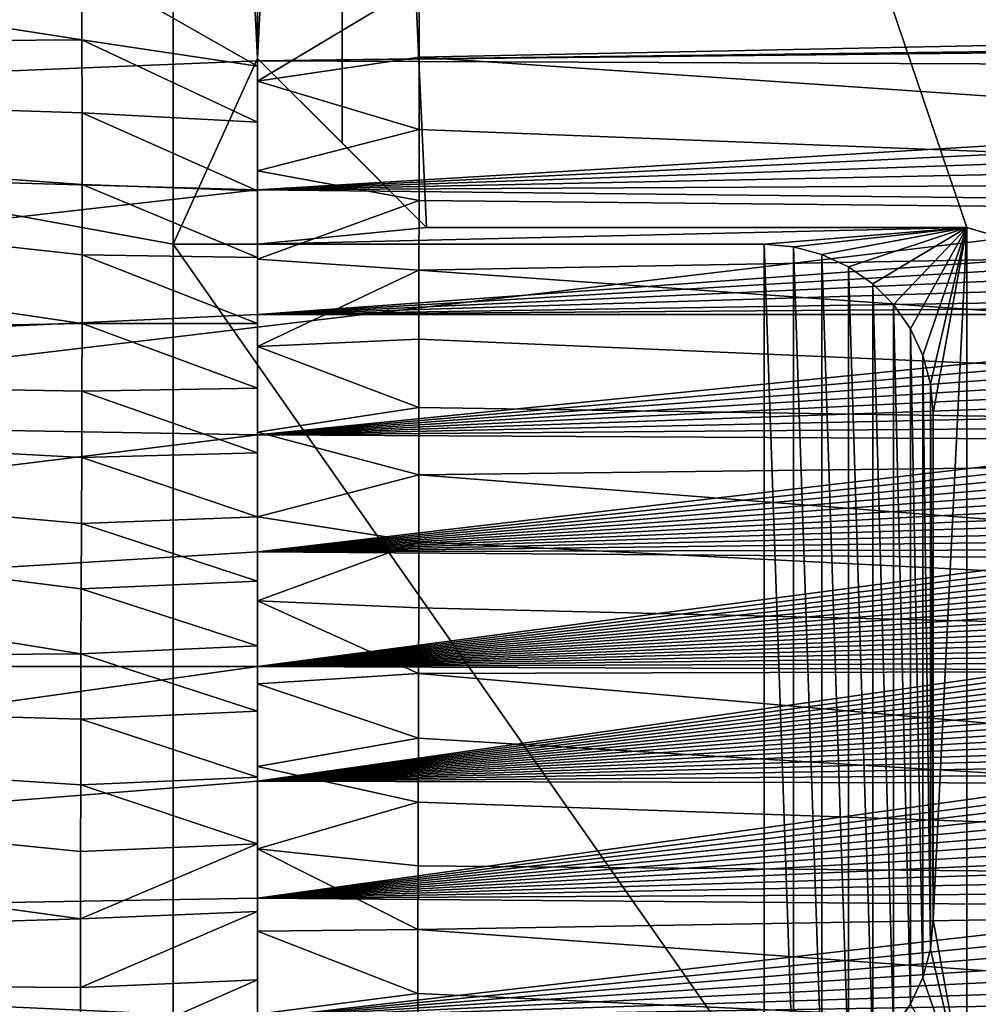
# Model space of a CAD drawing. Header units: metres. Extents: x -258 to 72, y -72 to 102.
# Tile 37 of 256: x -137.02 to -131.34, y -2 to 3.83. Entities that reach past the tile are written whole.
import ezdxf

# ---------------------------------------------------------------- set-up
doc = ezdxf.new("R2010")
doc.units = ezdxf.units.M
doc.layers.add('solid_FREESTAND_ASM_SW0005', color=7, linetype='CONTINUOUS')

msp = doc.modelspace()

# ---------------------------------------------------------------- linework, layer by layer
at = {"layer": 'solid_FREESTAND_ASM_SW0005'}
for points in [[(-135.612488, 3.6, 45.299999), (-135.612488, 14, 45.299999), (-136.112488, 13.5, 45.799999)], [(-135.612488, 3.6, 45.299999), (-135.112488, 13.5, 45.799999), (-135.612488, 14, 45.299999)], [(-136.112488, 2.5, 45.799999), (-136.112488, 13.5, 45.799999), (-196.306244, 13.5, 45.799999)], [(-136.112488, -13.5, 45.799999), (-196.306244, 13.5, 45.799999), (-196.306244, -13.5, 45.799999)], [(-136.112488, -2.5, 45.799999), (-196.306244, 13.5, 45.799999), (-136.112488, -13.5, 45.799999)], [(-136.112488, -2.5, 45.799999), (-136.112488, 2.5, 45.799999), (-196.306244, 13.5, 45.799999)], [(-136.112488, 2.5, 45.799999), (-135.612488, 3.6, 45.299999), (-136.112488, 13.5, 45.799999)], [(-135.612488, 3.6, 45.299999), (-135.112488, 3.1, 45.799999), (-135.112488, 13.5, 45.799999)], [(-76.866859, -13.5, 45.799999), (-76.866859, 13.5, 45.799999), (-135.112488, 13.5, 45.799999)], [(-131.412491, 2.6, 45.799999), (-76.866859, -13.5, 45.799999), (-135.112488, 13.5, 45.799999)], [(-134.612488, 2.6, 45.799999), (-131.412491, 2.6, 45.799999), (-135.112488, 13.5, 45.799999)], [(-135.112488, 3.1, 45.799999), (-134.612488, 2.6, 45.799999), (-135.112488, 13.5, 45.799999)], [(-246.439835, -11.2, 43.5), (-58.5, 11.2, 43.5), (-58.5, -11.2, 43.5)], [(-246.439835, 11.2, 43.5), (-58.5, 11.2, 43.5), (-246.439835, -11.2, 43.5)], [(-147.533417, 5.409978, 23.423136), (-136.652542, 3.709602, 22.602558), (-147.534973, 3.63099, 23.068359)], [(-147.533417, 5.409978, 23.423136), (-136.653412, 4.148145, 22.685469), (-136.652542, 3.709602, 22.602558)], [(-122.812981, 3.748338, 24.864027), (-122.813583, 4.887585, 25.157921), (-135.612488, 4.373732, 25.55842)], [(-146.737503, 4.698816, 26.101725), (-146.730499, 3.13377, 25.791492), (-135.612488, 4.373732, 25.55842)], [(-146.730499, 3.13377, 25.791492), (-135.612488, 3.585912, 25.385752), (-135.612488, 4.373732, 25.55842)], [(-122.812981, 3.748338, 24.864027), (-135.612488, 4.373732, 25.55842), (-135.612488, 3.585912, 25.385752)], [(-136.653412, 4.148145, 22.685469), (-135.612488, 3.895615, 23.651968), (-135.612488, 3.554497, 23.586485)], [(-136.652542, 3.709602, 22.602558), (-136.653412, 4.148145, 22.685469), (-135.612488, 3.554497, 23.586485)], [(-134.655167, 4.040637, 22.577124), (-135.612488, 3.466725, 23.485909), (-135.612488, 4.0087, 23.589554)], [(-134.655716, 3.607293, 22.496267), (-135.612488, 3.466725, 23.485909), (-134.655167, 4.040637, 22.577124)], [(-134.655716, 3.607293, 22.496267), (-134.655167, 4.040637, 22.577124), (-120.098846, 3.905472, 21.911892)], [(-135.612488, 3.895615, 23.651968), (-135.612488, 4.0087, 23.589554), (-135.612488, 3.466725, 23.485909)], [(-135.612488, 3.554497, 23.586485), (-135.612488, 3.895615, 23.651968), (-135.612488, 3.466725, 23.485909)], [(-134.655716, 3.607293, 22.496267), (-120.098846, 3.905472, 21.911892), (-120.099693, 2.613954, 21.685995)], [(-122.932373, 3.721561, 24.863161), (-122.812981, 3.748338, 24.864027), (-135.612488, 3.585912, 25.385752)], [(-147.534973, 3.63099, 23.068359), (-136.652542, 3.709602, 22.602558), (-136.651855, 3.277646, 22.529358)], [(-136.652542, 3.709602, 22.602558), (-135.612488, 3.554497, 23.586485), (-135.612488, 3.222388, 23.528151)], [(-136.651855, 3.277646, 22.529358), (-136.652542, 3.709602, 22.602558), (-135.612488, 3.222388, 23.528151)], [(-123.72979, 3.53677, 24.857372), (-122.932373, 3.721561, 24.863161), (-135.612488, 3.585912, 25.385752)], [(-147.534973, 3.63099, 23.068359), (-136.651962, 2.030487, 22.366272), (-147.535995, 1.822811, 22.843235)], [(-147.534973, 3.63099, 23.068359), (-136.651855, 3.277646, 22.529358), (-136.651489, 2.853402, 22.465755)], [(-147.534973, 3.63099, 23.068359), (-136.651489, 2.853402, 22.465755), (-136.651505, 2.437664, 22.411514)], [(-147.534973, 3.63099, 23.068359), (-136.651505, 2.437664, 22.411514), (-136.651962, 2.030487, 22.366272)], [(-146.730499, 3.13377, 25.791492), (-135.612488, 2.821847, 25.248457), (-135.612488, 3.585912, 25.385752)], [(-136.112488, 2.5, 45.799999), (-135.612488, 2.5, 45.299999), (-135.612488, 3.6, 45.299999)], [(-134.656158, 3.180376, 22.425005), (-135.612488, 3.466725, 23.485909), (-134.655716, 3.607293, 22.496267)], [(-135.612488, 3.6, 45.299999), (-134.612488, 2.6, 45.799999), (-135.112488, 3.1, 45.799999)], [(-135.612488, 3.6, 45.299999), (-135.612488, 3.6, 43.53035), (-134.612488, 2.6, 45.799999)], [(-134.612488, 2.6, 43.53035), (-134.612488, 2.6, 45.799999), (-135.612488, 3.6, 43.53035)], [(-135.612488, 2.5, 43.53035), (-135.612488, 3.6, 43.53035), (-135.612488, 3.6, 45.299999)], [(-135.612488, 2.5, 43.53035), (-134.612488, 2.6, 43.53035), (-135.612488, 3.6, 43.53035)], [(-135.612488, 2.5, 45.299999), (-135.612488, 2.5, 43.53035), (-135.612488, 3.6, 45.299999)], [(-123.72979, 3.53677, 24.857372), (-135.612488, 3.585912, 25.385752), (-135.612488, 2.821847, 25.248457)], [(-134.656158, 3.180376, 22.425005), (-134.655716, 3.607293, 22.496267), (-120.099693, 2.613954, 21.685995)], [(-135.612488, 3.222388, 23.528151), (-135.612488, 3.554497, 23.586485), (-135.612488, 3.466725, 23.485909)], [(-124.451988, 3.359617, 24.852129), (-123.72979, 3.53677, 24.857372), (-135.612488, 2.821847, 25.248457)], [(-135.612488, 3.222388, 23.528151), (-135.612488, 3.466725, 23.485909), (-135.612488, 2.934425, 23.3979)], [(-134.656158, 3.180376, 22.425005), (-135.612488, 2.934425, 23.3979), (-135.612488, 3.466725, 23.485909)], [(-125.10498, 3.190112, 24.84738), (-124.451988, 3.359617, 24.852129), (-135.612488, 2.821847, 25.248457)], [(-136.651855, 3.277646, 22.529358), (-135.612488, 3.222388, 23.528151), (-135.612488, 2.817107, 23.464384)], [(-136.651489, 2.853402, 22.465755), (-136.651855, 3.277646, 22.529358), (-135.612488, 2.817107, 23.464384)], [(-135.612488, 2.817107, 23.464384), (-135.612488, 3.222388, 23.528151), (-135.612488, 2.934425, 23.3979)], [(-125.69455, 3.028199, 24.843079), (-125.10498, 3.190112, 24.84738), (-135.612488, 2.821847, 25.248457)], [(-134.656479, 2.760056, 22.363087), (-135.612488, 2.934425, 23.3979), (-134.656158, 3.180376, 22.425005)], [(-134.656479, 2.760056, 22.363087), (-134.656158, 3.180376, 22.425005), (-120.099693, 2.613954, 21.685995)], [(-146.730499, 3.13377, 25.791492), (-146.725983, 1.563795, 25.597118), (-135.612488, 2.821847, 25.248457)], [(-126.22715, 2.873502, 24.83918), (-125.69455, 3.028199, 24.843079), (-135.612488, 2.821847, 25.248457)], [(-135.612488, 2.817107, 23.464384), (-135.612488, 2.934425, 23.3979), (-135.612488, 2.411076, 23.324924)], [(-134.656479, 2.760056, 22.363087), (-135.612488, 2.411076, 23.324924), (-135.612488, 2.934425, 23.3979)], [(-126.708626, 2.725641, 24.835644), (-126.22715, 2.873502, 24.83918), (-135.612488, 2.821847, 25.248457)], [(-146.725983, 1.563795, 25.597118), (-135.612488, 2.084184, 25.144876), (-135.612488, 2.821847, 25.248457)], [(-136.651505, 2.437664, 22.411514), (-136.651489, 2.853402, 22.465755), (-135.612488, 2.420828, 23.410166)], [(-136.651489, 2.853402, 22.465755), (-135.612488, 2.817107, 23.464384), (-135.612488, 2.420828, 23.410166)], [(-126.708626, 2.725641, 24.835644), (-135.612488, 2.821847, 25.248457), (-135.612488, 2.084184, 25.144876)], [(-135.612488, 2.420828, 23.410166), (-135.612488, 2.817107, 23.464384), (-135.612488, 2.411076, 23.324924)], [(-134.656708, 2.345963, 22.310198), (-135.612488, 2.411076, 23.324924), (-134.656479, 2.760056, 22.363087)], [(-134.656708, 2.345963, 22.310198), (-134.656479, 2.760056, 22.363087), (-120.099693, 2.613954, 21.685995)], [(-127.142876, 2.584658, 24.832441), (-126.708626, 2.725641, 24.835644), (-135.612488, 2.084184, 25.144876)], [(-135.612488, 2.5, 43.53035), (-131.412491, 2.6, 43.53035), (-134.612488, 2.6, 43.53035)], [(-132.612488, 2.5, 43.53035), (-131.412491, 2.6, 43.53035), (-135.612488, 2.5, 43.53035)], [(-127.533737, 2.450519, 24.829544), (-127.142876, 2.584658, 24.832441), (-135.612488, 2.084184, 25.144876)], [(-134.656708, 2.345963, 22.310198), (-120.099693, 2.613954, 21.685995), (-120.100227, 1.310034, 21.545223)], [(-131.412491, 2.6, 43.53035), (-131.412491, 2.6, 45.799999), (-134.612488, 2.6, 45.799999)], [(-131.412491, 2.6, 43.53035), (-134.612488, 2.6, 45.799999), (-134.612488, 2.6, 43.53035)], [(-132.438843, 2.484808, 43.53035), (-131.412491, 2.6, 43.53035), (-132.612488, 2.5, 43.53035)], [(-132.270477, 2.439692, 43.53035), (-131.412491, 2.6, 43.53035), (-132.438843, 2.484808, 43.53035)], [(-132.112503, 2.366026, 43.53035), (-131.412491, 2.6, 43.53035), (-132.270477, 2.439692, 43.53035)], [(-131.969711, 2.266043, 43.53035), (-131.412491, 2.6, 43.53035), (-132.112503, 2.366026, 43.53035)], [(-131.846451, 2.142789, 43.53035), (-131.412491, 2.6, 43.53035), (-131.969711, 2.266043, 43.53035)], [(-131.746475, 1.999999, 43.53035), (-131.412491, 2.6, 43.53035), (-131.846451, 2.142789, 43.53035)], [(-131.672806, 1.842022, 43.53035), (-131.412491, 2.6, 43.53035), (-131.746475, 1.999999, 43.53035)], [(-131.627686, 1.673648, 43.53035), (-131.412491, 2.6, 43.53035), (-131.672806, 1.842022, 43.53035)], [(-131.627686, 1.673648, 43.53035), (-131.612488, 1.5, 43.53035), (-131.412491, 2.6, 43.53035)], [(-131.612488, -1.5, 43.53035), (-131.412491, -2.6, 43.53035), (-131.412491, 2.6, 43.53035)], [(-131.612488, 1.5, 43.53035), (-131.612488, -1.5, 43.53035), (-131.412491, 2.6, 43.53035)], [(-131.412491, 2.6, 45.799999), (-131.412491, -2.6, 45.799999), (-76.866859, -13.5, 45.799999)], [(-131.412491, -2.6, 43.53035), (-131.412491, -2.6, 45.799999), (-131.412491, 2.6, 45.799999)], [(-131.412491, -2.6, 43.53035), (-131.412491, 2.6, 45.799999), (-131.412491, 2.6, 43.53035)], [(-132.612488, 2.5, 45.799999), (-135.612488, 2.5, 45.299999), (-136.112488, 2.5, 45.799999)], [(-132.612488, -2.5, 45.799999), (-132.612488, 2.5, 45.799999), (-136.112488, 2.5, 45.799999)], [(-136.112488, -2.5, 45.799999), (-132.612488, -2.5, 45.799999), (-136.112488, 2.5, 45.799999)], [(-132.612488, 2.5, 45.799999), (-135.612488, 2.5, 43.53035), (-135.612488, 2.5, 45.299999)], [(-132.612488, 2.5, 43.53035), (-135.612488, 2.5, 43.53035), (-132.612488, 2.5, 45.799999)], [(-127.885948, 2.322749, 24.826918), (-127.533737, 2.450519, 24.829544), (-135.612488, 2.084184, 25.144876)], [(-132.438858, -2.484809, 45.799999), (-132.438858, 2.484809, 45.799999), (-132.612488, 2.5, 45.799999)], [(-132.612488, 2.5, 43.53035), (-132.612488, 2.5, 45.799999), (-132.438858, 2.484809, 45.799999)], [(-132.612488, -2.5, 45.799999), (-132.438858, -2.484809, 45.799999), (-132.612488, 2.5, 45.799999)], [(-132.438843, 2.484808, 43.53035), (-132.612488, 2.5, 43.53035), (-132.438858, 2.484809, 45.799999)], [(-132.270477, -2.439695, 45.799999), (-132.270477, 2.439695, 45.799999), (-132.438858, 2.484809, 45.799999)], [(-132.438843, 2.484808, 43.53035), (-132.438858, 2.484809, 45.799999), (-132.270477, 2.439695, 45.799999)], [(-132.438858, -2.484809, 45.799999), (-132.270477, -2.439695, 45.799999), (-132.438858, 2.484809, 45.799999)], [(-132.270477, 2.439692, 43.53035), (-132.438843, 2.484808, 43.53035), (-132.270477, 2.439695, 45.799999)], [(-136.651962, 2.030487, 22.366272), (-136.651505, 2.437664, 22.411514), (-135.612488, 2.031513, 23.364912)], [(-136.651505, 2.437664, 22.411514), (-135.612488, 2.420828, 23.410166), (-135.612488, 2.031513, 23.364912)], [(-135.612488, 2.031513, 23.364912), (-135.612488, 2.420828, 23.410166), (-135.612488, 2.411076, 23.324924)], [(-135.612488, 2.031513, 23.364912), (-135.612488, 2.411076, 23.324924), (-135.612488, 1.895721, 23.266417)], [(-134.656708, 2.345963, 22.310198), (-135.612488, 1.895721, 23.266417), (-135.612488, 2.411076, 23.324924)], [(-132.112503, -2.366031, 45.799999), (-132.112503, 2.366031, 45.799999), (-132.270477, 2.439695, 45.799999)], [(-132.270477, 2.439692, 43.53035), (-132.270477, 2.439695, 45.799999), (-132.112503, 2.366031, 45.799999)], [(-132.270477, -2.439695, 45.799999), (-132.112503, -2.366031, 45.799999), (-132.270477, 2.439695, 45.799999)], [(-132.112503, 2.366026, 43.53035), (-132.270477, 2.439692, 43.53035), (-132.112503, 2.366031, 45.799999)], [(-134.656891, 1.937342, 22.266026), (-135.612488, 1.895721, 23.266417), (-134.656708, 2.345963, 22.310198)], [(-134.656891, 1.937342, 22.266026), (-134.656708, 2.345963, 22.310198), (-120.100227, 1.310034, 21.545223)], [(-131.969711, -2.266048, 45.799999), (-131.969711, 2.266048, 45.799999), (-132.112503, 2.366031, 45.799999)], [(-132.112503, 2.366026, 43.53035), (-132.112503, 2.366031, 45.799999), (-131.969711, 2.266048, 45.799999)], [(-132.112503, -2.366031, 45.799999), (-131.969711, -2.266048, 45.799999), (-132.112503, 2.366031, 45.799999)], [(-131.969711, 2.266043, 43.53035), (-132.112503, 2.366026, 43.53035), (-131.969711, 2.266048, 45.799999)], [(-128.204208, 2.200751, 24.824533), (-127.885948, 2.322749, 24.826918), (-135.612488, 2.084184, 25.144876)], [(-131.846451, -2.142782, 45.799999), (-131.846451, 2.142782, 45.799999), (-131.969711, 2.266048, 45.799999)], [(-131.969711, 2.266043, 43.53035), (-131.969711, 2.266048, 45.799999), (-131.846451, 2.142782, 45.799999)], [(-131.969711, -2.266048, 45.799999), (-131.846451, -2.142782, 45.799999), (-131.969711, 2.266048, 45.799999)], [(-131.846451, 2.142789, 43.53035), (-131.969711, 2.266043, 43.53035), (-131.846451, 2.142782, 45.799999)], [(-128.362473, 2.137419, 24.823343), (-128.204208, 2.200751, 24.824533), (-135.612488, 2.084184, 25.144876)], [(-128.491211, 2.084472, 24.822372), (-128.362473, 2.137419, 24.823343), (-135.612488, 2.084184, 25.144876)], [(-131.746475, 1.999999, 43.53035), (-131.846451, 2.142789, 43.53035), (-131.846451, 2.142782, 45.799999)], [(-131.74646, -1.99999, 45.799999), (-131.74646, 1.99999, 45.799999), (-131.846451, 2.142782, 45.799999)], [(-131.746475, 1.999999, 43.53035), (-131.846451, 2.142782, 45.799999), (-131.74646, 1.99999, 45.799999)], [(-131.846451, -2.142782, 45.799999), (-131.74646, -1.99999, 45.799999), (-131.846451, 2.142782, 45.799999)], [(-146.725983, 1.563795, 25.597118), (-135.612488, 1.371771, 25.072868), (-135.612488, 2.084184, 25.144876)], [(-128.491211, 2.084472, 24.822372), (-135.612488, 2.084184, 25.144876), (-135.612488, 1.371771, 25.072868)], [(-128.749344, 1.973915, 24.820415), (-128.491211, 2.084472, 24.822372), (-135.612488, 1.371771, 25.072868)], [(-147.535995, 1.822811, 22.843235), (-136.651962, 2.030487, 22.366272), (-136.652817, 1.630705, 22.329565)], [(-136.652817, 1.630705, 22.329565), (-136.651962, 2.030487, 22.366272), (-135.612488, 1.647169, 23.328133)], [(-136.651962, 2.030487, 22.366272), (-135.612488, 2.031513, 23.364912), (-135.612488, 1.647169, 23.328133)], [(-135.612488, 1.647169, 23.328133), (-135.612488, 2.031513, 23.364912), (-135.612488, 1.895721, 23.266417)], [(-131.672806, 1.842022, 43.53035), (-131.746475, 1.999999, 43.53035), (-131.74646, 1.99999, 45.799999)], [(-131.672806, -1.842013, 45.799999), (-131.672806, 1.842013, 45.799999), (-131.74646, 1.99999, 45.799999)], [(-131.672806, 1.842022, 43.53035), (-131.74646, 1.99999, 45.799999), (-131.672806, 1.842013, 45.799999)], [(-131.74646, -1.99999, 45.799999), (-131.672806, -1.842013, 45.799999), (-131.74646, 1.99999, 45.799999)], [(-128.981445, 1.868837, 24.818645), (-128.749344, 1.973915, 24.820415), (-135.612488, 1.371771, 25.072868)], [(-134.657059, 1.533558, 22.23033), (-135.612488, 1.895721, 23.266417), (-134.656891, 1.937342, 22.266026)], [(-134.657059, 1.533558, 22.23033), (-134.656891, 1.937342, 22.266026), (-120.100227, 1.310034, 21.545223)], [(-135.612488, 1.647169, 23.328133), (-135.612488, 1.895721, 23.266417), (-135.612488, 1.387361, 23.221878)], [(-134.657059, 1.533558, 22.23033), (-135.612488, 1.387361, 23.221878), (-135.612488, 1.895721, 23.266417)], [(-129.19017, 1.768955, 24.817045), (-128.981445, 1.868837, 24.818645), (-135.612488, 1.371771, 25.072868)], [(-147.535995, 1.822811, 22.843235), (-136.658188, 0.074503, 22.261965), (-147.536346, 0, 22.764477)], [(-147.535995, 1.822811, 22.843235), (-136.652817, 1.630705, 22.329565), (-136.654007, 1.236687, 22.300987)], [(-147.535995, 1.822811, 22.843235), (-136.654007, 1.236687, 22.300987), (-136.655396, 0.847012, 22.280277)], [(-147.535995, 1.822811, 22.843235), (-136.655396, 0.847012, 22.280277), (-136.656845, 0.460168, 22.267281)], [(-147.535995, 1.822811, 22.843235), (-136.656845, 0.460168, 22.267281), (-136.658188, 0.074503, 22.261965)], [(-131.627686, 1.673648, 43.53035), (-131.672806, 1.842022, 43.53035), (-131.672806, 1.842013, 45.799999)], [(-131.627686, -1.673642, 45.799999), (-131.627686, 1.673642, 45.799999), (-131.672806, 1.842013, 45.799999)], [(-131.627686, 1.673648, 43.53035), (-131.672806, 1.842013, 45.799999), (-131.627686, 1.673642, 45.799999)], [(-131.672806, -1.842013, 45.799999), (-131.627686, -1.673642, 45.799999), (-131.672806, 1.842013, 45.799999)], [(-129.377502, 1.674179, 24.815598), (-129.19017, 1.768955, 24.817045), (-135.612488, 1.371771, 25.072868)], [(-136.652817, 1.630705, 22.329565), (-135.612488, 1.647169, 23.328133), (-135.612488, 1.265791, 23.299471)], [(-129.545288, 1.584427, 24.814293), (-129.377502, 1.674179, 24.815598), (-135.612488, 1.371771, 25.072868)], [(-135.612488, 1.265791, 23.299471), (-135.612488, 1.647169, 23.328133), (-135.612488, 1.387361, 23.221878)], [(-131.627686, 1.673648, 43.53035), (-131.612488, 1.5, 45.799999), (-131.612488, 1.5, 43.53035)], [(-131.627686, 1.673648, 43.53035), (-131.627686, 1.673642, 45.799999), (-131.612488, 1.5, 45.799999)], [(-131.627686, 1.673642, 45.799999), (-131.612488, -1.5, 45.799999), (-131.612488, 1.5, 45.799999)], [(-131.627686, -1.673642, 45.799999), (-131.612488, -1.5, 45.799999), (-131.627686, 1.673642, 45.799999)], [(-136.654007, 1.236687, 22.300987), (-136.652817, 1.630705, 22.329565), (-135.612488, 1.265791, 23.299471)], [(-129.695663, 1.499404, 24.813118), (-129.545288, 1.584427, 24.814293), (-135.612488, 1.371771, 25.072868)], [(-146.725983, 1.563795, 25.597118), (-146.724365, 0.000006, 25.529945), (-135.612488, 1.371771, 25.072868)], [(-134.657272, 1.134049, 22.20293), (-135.612488, 1.387361, 23.221878), (-134.657059, 1.533558, 22.23033)], [(-134.657272, 1.134049, 22.20293), (-134.657059, 1.533558, 22.23033), (-120.100227, 1.310034, 21.545223)], [(-129.83049, 1.418809, 24.812057), (-129.695663, 1.499404, 24.813118), (-135.612488, 1.371771, 25.072868)], [(-131.612488, 1.5, 43.53035), (-131.612488, -1.5, 45.799999), (-131.612488, -1.5, 43.53035)], [(-131.612488, 1.5, 43.53035), (-131.612488, 1.5, 45.799999), (-131.612488, -1.5, 45.799999)], [(-129.951508, 1.342332, 24.8111), (-129.83049, 1.418809, 24.812057), (-135.612488, 1.371771, 25.072868)], [(-146.724365, 0.000006, 25.529945), (-135.612488, 0.6797, 25.030502), (-135.612488, 1.371771, 25.072868)], [(-135.612488, 1.265791, 23.299471), (-135.612488, 1.387361, 23.221878), (-135.612488, 0.885426, 23.190912)], [(-134.657272, 1.134049, 22.20293), (-135.612488, 0.885426, 23.190912), (-135.612488, 1.387361, 23.221878)], [(-129.951508, 1.342332, 24.8111), (-135.612488, 1.371771, 25.072868), (-135.612488, 0.6797, 25.030502)], [(-130.060532, 1.269493, 24.810234), (-129.951508, 1.342332, 24.8111), (-135.612488, 0.6797, 25.030502)], [(-134.657272, 1.134049, 22.20293), (-120.100227, 1.310034, 21.545223), (-120.100418, -0.000087, 21.496717)], [(-136.655396, 0.847012, 22.280277), (-136.654007, 1.236687, 22.300987), (-135.612488, 0.885603, 23.278721)], [(-136.654007, 1.236687, 22.300987), (-135.612488, 1.265791, 23.299471), (-135.612488, 0.885603, 23.278721)], [(-130.158951, 1.199953, 24.80945), (-130.060532, 1.269493, 24.810234), (-135.612488, 0.6797, 25.030502)], [(-135.612488, 0.885603, 23.278721), (-135.612488, 1.265791, 23.299471), (-135.612488, 0.885426, 23.190912)], [(-130.247696, 1.133569, 24.808737), (-130.158951, 1.199953, 24.80945), (-135.612488, 0.6797, 25.030502)], [(-134.657593, 0.738357, 22.183702), (-135.612488, 0.885426, 23.190912), (-134.657272, 1.134049, 22.20293)], [(-130.327713, 1.070193, 24.808092), (-130.247696, 1.133569, 24.808737), (-135.612488, 0.6797, 25.030502)], [(-134.657593, 0.738357, 22.183702), (-134.657272, 1.134049, 22.20293), (-120.100418, -0.000087, 21.496717)], [(-130.400024, 1.009531, 24.807508), (-130.327713, 1.070193, 24.808092), (-135.612488, 0.6797, 25.030502)], [(-130.465393, 0.951375, 24.806978), (-130.400024, 1.009531, 24.807508), (-135.612488, 0.6797, 25.030502)], [(-130.524475, 0.895564, 24.806496), (-130.465393, 0.951375, 24.806978), (-135.612488, 0.6797, 25.030502)], [(-136.655396, 0.847012, 22.280277), (-135.612488, 0.885603, 23.278721), (-135.612488, 0.504855, 23.265764)], [(-130.577911, 0.841916, 24.806059), (-130.524475, 0.895564, 24.806496), (-135.612488, 0.6797, 25.030502)], [(-135.612488, 0.504855, 23.265764), (-135.612488, 0.885603, 23.278721), (-135.612488, 0.885426, 23.190912)], [(-135.612488, 0.504855, 23.265764), (-135.612488, 0.885426, 23.190912), (-135.612488, 0.389292, 23.173164)], [(-134.657593, 0.738357, 22.183702), (-135.612488, 0.389292, 23.173164), (-135.612488, 0.885426, 23.190912)], [(-136.656845, 0.460168, 22.267281), (-136.655396, 0.847012, 22.280277), (-135.612488, 0.504855, 23.265764)], [(-130.626434, 0.790047, 24.80566), (-130.577911, 0.841916, 24.806059), (-135.612488, 0.6797, 25.030502)], [(-130.670639, 0.739689, 24.805296), (-130.626434, 0.790047, 24.80566), (-135.612488, 0.6797, 25.030502)], [(-130.710785, 0.690794, 24.804966), (-130.670639, 0.739689, 24.805296), (-135.612488, 0.6797, 25.030502)], [(-134.658081, 0.346636, 22.172579), (-135.612488, 0.389292, 23.173164), (-134.657593, 0.738357, 22.183702)], [(-134.658081, 0.346636, 22.172579), (-134.657593, 0.738357, 22.183702), (-120.100418, -0.000087, 21.496717)], [(-146.724365, 0.000006, 25.529945), (-135.612488, 0.000003, 25.016487), (-135.612488, 0.6797, 25.030502)], [(-130.747086, 0.643405, 24.804667), (-130.710785, 0.690794, 24.804966), (-135.612488, 0.6797, 25.030502)], [(-130.747086, 0.643405, 24.804667), (-135.612488, 0.6797, 25.030502), (-135.612488, 0.000003, 25.016487)], [(-130.779755, 0.597534, 24.804396), (-130.747086, 0.643405, 24.804667), (-135.612488, 0.000003, 25.016487)], [(-130.809143, 0.553051, 24.80415), (-130.779755, 0.597534, 24.804396), (-135.612488, 0.000003, 25.016487)], [(-130.835526, 0.509822, 24.803928), (-130.809143, 0.553051, 24.80415), (-135.612488, 0.000003, 25.016487)], [(-136.656845, 0.460168, 22.267281), (-135.612488, 0.504855, 23.265764), (-135.612488, 0.121895, 23.260567)], [(-130.859207, 0.467634, 24.80373), (-130.835526, 0.509822, 24.803928), (-135.612488, 0.000003, 25.016487)], [(-135.612488, 0.121895, 23.260567), (-135.612488, 0.504855, 23.265764), (-135.612488, 0.389292, 23.173164)], [(-130.880402, 0.426365, 24.803551), (-130.859207, 0.467634, 24.80373), (-135.612488, 0.000003, 25.016487)], [(-136.658188, 0.074503, 22.261965), (-136.656845, 0.460168, 22.267281), (-135.612488, 0.121895, 23.260567)], [(-130.899246, 0.386021, 24.803392), (-130.880402, 0.426365, 24.803551), (-135.612488, 0.000003, 25.016487)], [(-135.612488, 0.121895, 23.260567), (-135.612488, 0.389292, 23.173164), (-135.612488, -0.102347, 23.168322)], [(-134.658844, -0.04088, 22.169477), (-135.612488, -0.102347, 23.168322), (-135.612488, 0.389292, 23.173164)], [(-134.658844, -0.04088, 22.169477), (-135.612488, 0.389292, 23.173164), (-134.658081, 0.346636, 22.172579)], [(-130.915863, 0.346594, 24.803251), (-130.899246, 0.386021, 24.803392), (-135.612488, 0.000003, 25.016487)], [(-130.930389, 0.308038, 24.803129), (-130.915863, 0.346594, 24.803251), (-135.612488, 0.000003, 25.016487)], [(-130.942993, 0.270228, 24.803024), (-130.930389, 0.308038, 24.803129), (-135.612488, 0.000003, 25.016487)], [(-134.658844, -0.04088, 22.169477), (-134.658081, 0.346636, 22.172579), (-120.100418, -0.000087, 21.496717)], [(-130.953781, 0.233077, 24.802933), (-130.942993, 0.270228, 24.803024), (-135.612488, 0.000003, 25.016487)], [(-130.962845, 0.196466, 24.802855), (-130.953781, 0.233077, 24.802933), (-135.612488, 0.000003, 25.016487)], [(-130.970276, 0.160208, 24.802792), (-130.962845, 0.196466, 24.802855), (-135.612488, 0.000003, 25.016487)], [(-136.658188, 0.074503, 22.261965), (-135.612488, 0.121895, 23.260567), (-135.612488, -0.264715, 23.263195)], [(-130.976135, 0.124212, 24.80274), (-130.970276, 0.160208, 24.802792), (-135.612488, 0.000003, 25.016487)], [(-130.980484, 0.088442, 24.8027), (-130.976135, 0.124212, 24.80274), (-135.612488, 0.000003, 25.016487)], [(-135.612488, -0.264715, 23.263195), (-135.612488, 0.121895, 23.260567), (-135.612488, -0.102347, 23.168322)], [(-147.536346, 0, 22.764477), (-136.658188, 0.074503, 22.261965), (-136.65921, -0.311965, 22.264412)], [(-136.65921, -0.311965, 22.264412), (-136.658188, 0.074503, 22.261965), (-135.612488, -0.264715, 23.263195)], [(-130.983368, 0.052858, 24.802673), (-130.980484, 0.088442, 24.8027), (-135.612488, 0.000003, 25.016487)], [(-146.724365, 0.000006, 25.529945), (-146.725983, -1.563783, 25.597116), (-135.612488, 0.000003, 25.016487)], [(-146.725983, -1.563783, 25.597116), (-135.612488, -0.679693, 25.0305), (-135.612488, 0.000003, 25.016487)], [(-130.984802, 0.017381, 24.80266), (-130.983368, 0.052858, 24.802673), (-135.612488, 0.000003, 25.016487)], [(-130.984802, -0.018053, 24.802662), (-130.984802, 0.017381, 24.80266), (-135.612488, 0.000003, 25.016487)], [(-130.984802, -0.018053, 24.802662), (-135.612488, 0.000003, 25.016487), (-135.612488, -0.679693, 25.0305)], [(-147.536346, 0, 22.764477), (-136.65921, -0.311965, 22.264412), (-136.659897, -0.701173, 22.274668)], [(-147.536346, 0, 22.764477), (-136.659897, -0.701173, 22.274668), (-136.660263, -1.094751, 22.292833)], [(-147.536346, 0, 22.764477), (-136.660263, -1.094751, 22.292833), (-136.660385, -1.494234, 22.319136)], [(-147.536346, 0, 22.764477), (-136.660385, -1.494234, 22.319136), (-147.535995, -1.822811, 22.843235)], [(-130.983353, -0.053504, 24.802675), (-130.984802, -0.018053, 24.802662), (-135.612488, -0.679693, 25.0305)], [(-134.659836, -0.424084, 22.174232), (-135.612488, -0.102347, 23.168322), (-134.658844, -0.04088, 22.169477)], [(-130.980453, -0.089036, 24.802702), (-130.983353, -0.053504, 24.802675), (-135.612488, -0.679693, 25.0305)], [(-134.659836, -0.424084, 22.174232), (-134.658844, -0.04088, 22.169477), (-120.100227, -1.310207, 21.545237)], [(-134.658844, -0.04088, 22.169477), (-120.100418, -0.000087, 21.496717), (-120.100227, -1.310207, 21.545237)], [(-130.976089, -0.124736, 24.802742), (-130.980453, -0.089036, 24.802702), (-135.612488, -0.679693, 25.0305)], [(-135.612488, -0.264715, 23.263195), (-135.612488, -0.102347, 23.168322), (-135.612488, -0.591086, 23.176239)], [(-134.659836, -0.424084, 22.174232), (-135.612488, -0.591086, 23.176239), (-135.612488, -0.102347, 23.168322)], [(-130.970215, -0.160655, 24.802792), (-130.976089, -0.124736, 24.802742), (-135.612488, -0.679693, 25.0305)], [(-130.962753, -0.196851, 24.802856), (-130.970215, -0.160655, 24.802792), (-135.612488, -0.679693, 25.0305)], [(-130.953659, -0.233465, 24.802933), (-130.962753, -0.196851, 24.802856), (-135.612488, -0.679693, 25.0305)], [(-136.65921, -0.311965, 22.264412), (-135.612488, -0.264715, 23.263195), (-135.612488, -0.655445, 23.273794)], [(-130.942841, -0.270666, 24.803024), (-130.953659, -0.233465, 24.802933), (-135.612488, -0.679693, 25.0305)], [(-135.612488, -0.655445, 23.273794), (-135.612488, -0.264715, 23.263195), (-135.612488, -0.591086, 23.176239)], [(-130.930191, -0.308552, 24.803129), (-130.942841, -0.270666, 24.803024), (-135.612488, -0.679693, 25.0305)], [(-136.659897, -0.701173, 22.274668), (-136.65921, -0.311965, 22.264412), (-135.612488, -0.655445, 23.273794)], [(-130.915604, -0.347193, 24.803253), (-130.930191, -0.308552, 24.803129), (-135.612488, -0.679693, 25.0305)], [(-130.898926, -0.38668, 24.803394), (-130.915604, -0.347193, 24.803253), (-135.612488, -0.679693, 25.0305)], [(-130.880066, -0.427035, 24.803553), (-130.898926, -0.38668, 24.803394), (-135.612488, -0.679693, 25.0305)], [(-134.660934, -0.80333, 22.18647), (-135.612488, -0.591086, 23.176239), (-134.659836, -0.424084, 22.174232)], [(-130.858871, -0.46825, 24.803732), (-130.880066, -0.427035, 24.803553), (-135.612488, -0.679693, 25.0305)], [(-134.660934, -0.80333, 22.18647), (-134.659836, -0.424084, 22.174232), (-120.100227, -1.310207, 21.545237)], [(-130.835236, -0.510324, 24.803932), (-130.858871, -0.46825, 24.803732), (-135.612488, -0.679693, 25.0305)], [(-130.808899, -0.553446, 24.804152), (-130.835236, -0.510324, 24.803932), (-135.612488, -0.679693, 25.0305)], [(-130.779572, -0.597824, 24.804398), (-130.808899, -0.553446, 24.804152), (-135.612488, -0.679693, 25.0305)], [(-135.612488, -0.655445, 23.273794), (-135.612488, -0.591086, 23.176239), (-135.612488, -1.078561, 23.196951)], [(-134.660934, -0.80333, 22.18647), (-135.612488, -1.078561, 23.196951), (-135.612488, -0.591086, 23.176239)], [(-130.746964, -0.643585, 24.804668), (-130.779572, -0.597824, 24.804398), (-135.612488, -0.679693, 25.0305)], [(-146.725983, -1.563783, 25.597116), (-135.612488, -1.371765, 25.072868), (-135.612488, -0.679693, 25.0305)], [(-136.659897, -0.701173, 22.274668), (-135.612488, -0.655445, 23.273794), (-135.612488, -1.050486, 23.292519)], [(-130.710754, -0.690846, 24.804968), (-130.746964, -0.643585, 24.804668), (-135.612488, -0.679693, 25.0305)], [(-135.612488, -1.050486, 23.292519), (-135.612488, -0.655445, 23.273794), (-135.612488, -1.078561, 23.196951)], [(-130.710754, -0.690846, 24.804968), (-135.612488, -0.679693, 25.0305), (-135.612488, -1.371765, 25.072868)], [(-130.670715, -0.739602, 24.805296), (-130.710754, -0.690846, 24.804968), (-135.612488, -1.371765, 25.072868)], [(-136.660263, -1.094751, 22.292833), (-136.659897, -0.701173, 22.274668), (-135.612488, -1.050486, 23.292519)], [(-130.626648, -0.789823, 24.805658), (-130.670715, -0.739602, 24.805296), (-135.612488, -1.371765, 25.072868)], [(-130.578232, -0.841572, 24.806055), (-130.626648, -0.789823, 24.805658), (-135.612488, -1.371765, 25.072868)], [(-134.661896, -1.180052, 22.205893), (-135.612488, -1.078561, 23.196951), (-134.660934, -0.80333, 22.18647)], [(-134.661896, -1.180052, 22.205893), (-134.660934, -0.80333, 22.18647), (-120.100227, -1.310207, 21.545237)], [(-130.524918, -0.895134, 24.806492), (-130.578232, -0.841572, 24.806055), (-135.612488, -1.371765, 25.072868)], [(-130.465912, -0.950897, 24.806973), (-130.524918, -0.895134, 24.806492), (-135.612488, -1.371765, 25.072868)], [(-130.400574, -1.009059, 24.807503), (-130.465912, -0.950897, 24.806973), (-135.612488, -1.371765, 25.072868)], [(-130.328217, -1.069778, 24.808088), (-130.400574, -1.009059, 24.807503), (-135.612488, -1.371765, 25.072868)], [(-136.660385, -1.494234, 22.319136), (-135.612488, -1.050486, 23.292519), (-135.612488, -1.450137, 23.319544)], [(-136.660385, -1.494234, 22.319136), (-136.660263, -1.094751, 22.292833), (-135.612488, -1.050486, 23.292519)], [(-135.612488, -1.450137, 23.319544), (-135.612488, -1.050486, 23.292519), (-135.612488, -1.078561, 23.196951)], [(-130.248062, -1.133275, 24.808733), (-130.328217, -1.069778, 24.808088), (-135.612488, -1.371765, 25.072868)], [(-135.612488, -1.450137, 23.319544), (-135.612488, -1.078561, 23.196951), (-135.612488, -1.566497, 23.230572)], [(-134.662613, -1.556711, 22.232414), (-135.612488, -1.566497, 23.230572), (-135.612488, -1.078561, 23.196951)], [(-134.662613, -1.556711, 22.232414), (-135.612488, -1.078561, 23.196951), (-134.661896, -1.180052, 22.205893)], [(-130.159088, -1.199841, 24.809448), (-130.248062, -1.133275, 24.808733), (-135.612488, -1.371765, 25.072868)], [(-130.060333, -1.269625, 24.810236), (-130.159088, -1.199841, 24.809448), (-135.612488, -1.371765, 25.072868)], [(-134.662613, -1.556711, 22.232414), (-134.661896, -1.180052, 22.205893), (-120.100227, -1.310207, 21.545237)], [(-129.950836, -1.342771, 24.811106), (-130.060333, -1.269625, 24.810236), (-135.612488, -1.371765, 25.072868)], [(-134.662613, -1.556711, 22.232414), (-120.100227, -1.310207, 21.545237), (-120.099693, -2.614126, 21.68602)], [(-146.725983, -1.563783, 25.597116), (-135.612488, -2.084183, 25.144876), (-135.612488, -1.371765, 25.072868)], [(-129.829208, -1.419598, 24.812069), (-129.950836, -1.342771, 24.811106), (-135.612488, -1.371765, 25.072868)], [(-129.829208, -1.419598, 24.812069), (-135.612488, -1.371765, 25.072868), (-135.612488, -2.084183, 25.144876)], [(-136.660278, -1.900887, 22.353899), (-136.660385, -1.494234, 22.319136), (-135.612488, -1.450137, 23.319544)], [(-136.660278, -1.900887, 22.353899), (-135.612488, -1.450137, 23.319544), (-135.612488, -1.85485, 23.35507)], [(-129.694061, -1.500328, 24.813131), (-129.829208, -1.419598, 24.812069), (-135.612488, -2.084183, 25.144876)], [(-135.612488, -1.85485, 23.35507), (-135.612488, -1.450137, 23.319544), (-135.612488, -1.566497, 23.230572)], [(-147.535995, -1.822811, 22.843235), (-136.660385, -1.494234, 22.319136), (-136.660278, -1.900887, 22.353899)], [(-129.544037, -1.585114, 24.814302), (-129.694061, -1.500328, 24.813131), (-135.612488, -2.084183, 25.144876)], [(-131.627686, -1.673648, 43.53035), (-131.412491, -2.6, 43.53035), (-131.612488, -1.5, 43.53035)], [(-131.627686, -1.673642, 45.799999), (-131.612488, -1.5, 43.53035), (-131.612488, -1.5, 45.799999)], [(-131.627686, -1.673648, 43.53035), (-131.612488, -1.5, 43.53035), (-131.627686, -1.673642, 45.799999)], [(-146.725983, -1.563783, 25.597116), (-146.730499, -3.133758, 25.791491), (-135.612488, -2.084183, 25.144876)], [(-134.662979, -1.935342, 22.266108), (-135.612488, -1.566497, 23.230572), (-134.662613, -1.556711, 22.232414)], [(-135.612488, -1.85485, 23.35507), (-135.612488, -1.566497, 23.230572), (-135.612488, -2.057853, 23.277426)], [(-134.662979, -1.935342, 22.266108), (-135.612488, -2.057853, 23.277426), (-135.612488, -1.566497, 23.230572)], [(-134.662979, -1.935342, 22.266108), (-134.662613, -1.556711, 22.232414), (-120.099693, -2.614126, 21.68602)], [(-129.37764, -1.674123, 24.815599), (-129.544037, -1.585114, 24.814302), (-135.612488, -2.084183, 25.144876)], [(-129.192474, -1.76783, 24.817028), (-129.37764, -1.674123, 24.815599), (-135.612488, -2.084183, 25.144876)], [(-131.627686, -1.673648, 43.53035), (-131.627686, -1.673642, 45.799999), (-131.672806, -1.842013, 45.799999)], [(-131.672806, -1.842022, 43.53035), (-131.412491, -2.6, 43.53035), (-131.627686, -1.673648, 43.53035)], [(-131.672806, -1.842022, 43.53035), (-131.627686, -1.673648, 43.53035), (-131.672806, -1.842013, 45.799999)], [(-128.986557, -1.866463, 24.818607), (-129.192474, -1.76783, 24.817028), (-135.612488, -2.084183, 25.144876)], [(-147.535995, -1.822811, 22.843235), (-136.660278, -1.900887, 22.353899), (-136.659958, -2.314932, 22.39743)], [(-147.535995, -1.822811, 22.843235), (-136.659958, -2.314932, 22.39743), (-136.659439, -2.736266, 22.450016)], [(-147.535995, -1.822811, 22.843235), (-136.659439, -2.736266, 22.450016), (-136.658722, -3.164834, 22.511951)], [(-147.535995, -1.822811, 22.843235), (-136.658722, -3.164834, 22.511951), (-136.657791, -3.600285, 22.583475)], [(-147.535995, -1.822811, 22.843235), (-136.657791, -3.600285, 22.583475), (-147.534973, -3.63099, 23.068359)], [(-136.659958, -2.314932, 22.39743), (-136.660278, -1.900887, 22.353899), (-135.612488, -1.85485, 23.35507)], [(-136.659958, -2.314932, 22.39743), (-135.612488, -1.85485, 23.35507), (-135.612488, -2.26515, 23.399359)], [(-135.612488, -2.26515, 23.399359), (-135.612488, -1.85485, 23.35507), (-135.612488, -2.057853, 23.277426)], [(-131.746475, -1.999999, 43.53035), (-131.412491, -2.6, 43.53035), (-131.672806, -1.842022, 43.53035)], [(-131.746475, -1.999999, 43.53035), (-131.672806, -1.842022, 43.53035), (-131.74646, -1.99999, 45.799999)], [(-131.672806, -1.842022, 43.53035), (-131.672806, -1.842013, 45.799999), (-131.74646, -1.99999, 45.799999)], [(-128.757736, -1.970221, 24.820353), (-128.986557, -1.866463, 24.818607), (-135.612488, -2.084183, 25.144876)], [(-134.662918, -2.317967, 22.307198), (-135.612488, -2.057853, 23.277426), (-134.662979, -1.935342, 22.266108)], [(-128.503265, -2.079439, 24.822281), (-128.757736, -1.970221, 24.820353), (-135.612488, -2.084183, 25.144876)], [(-134.662918, -2.317967, 22.307198), (-134.662979, -1.935342, 22.266108), (-120.099693, -2.614126, 21.68602)], [(-131.746475, -1.999999, 43.53035), (-131.74646, -1.99999, 45.799999), (-131.846451, -2.142782, 45.799999)]]:
    msp.add_3dface(points, dxfattribs=at)

doc.saveas('drawing.dxf')
